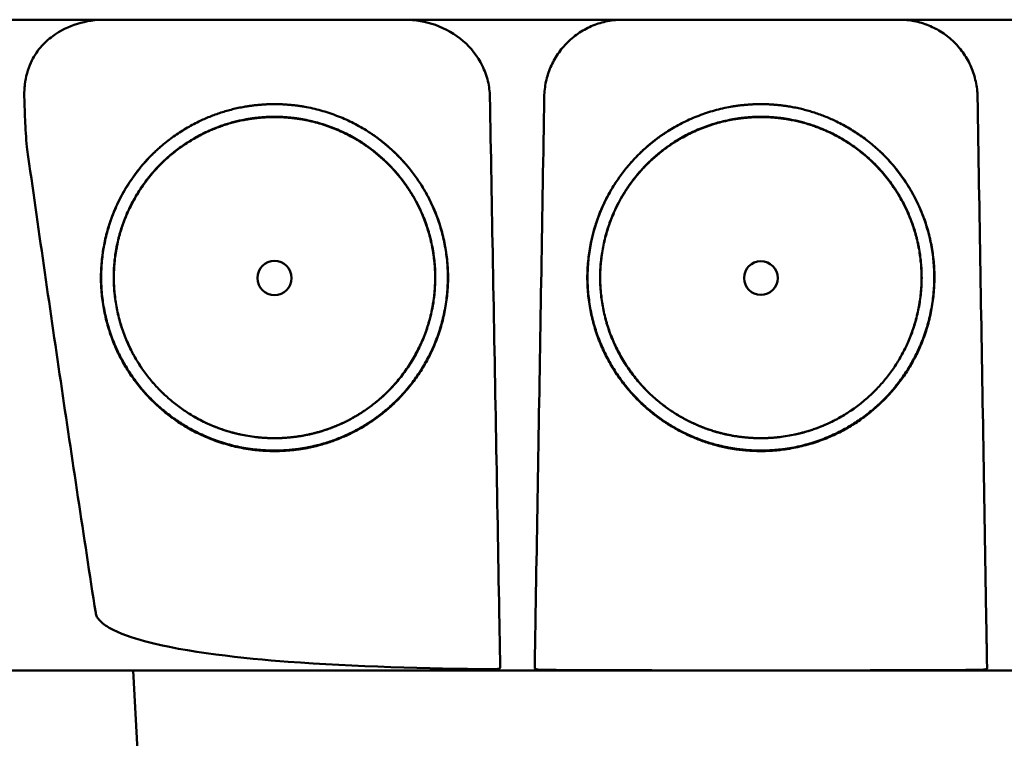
# Model space of a CAD drawing. Header units: millimetres. Extents: x 1113 to 3366, y 243 to 2687.
# Tile 16 of 31: x 1466 to 1529, y 2597 to 2643. Entities that reach past the tile are written whole.
import ezdxf

# ---------------------------------------------------------------- set-up
doc = ezdxf.new("R2010")
doc.units = ezdxf.units.MM
doc.header["$LTSCALE"] = 7.142857
doc.layers.add('Visible (ISO)', color=7, linetype='Continuous', lineweight=50)

msp = doc.modelspace()

# ---------------------------------------------------------------- linework, layer by layer
at = {"layer": 'Visible (ISO)'}
msp.add_line((1473.879, 2589.585), (1473.247, 2601.662), dxfattribs=at)
for centre, major_axis in [((1482.301, 2626.835), (0, 1.097)), ((1513.486, 2626.835), (0, 1.082))]:
    msp.add_ellipse(centre, major_axis=major_axis, ratio=0.999962, dxfattribs=at)
for points, degree, knots in [([(1590.754, 2643.411), (1590.749, 2643.411), (1590.743, 2643.411), (1590.722, 2643.411), (1590.636, 2643.411), (1590.381, 2643.411), (1589.958, 2643.411), (1589.535, 2643.411), (1588.943, 2643.411), (1588.184, 2643.411), (1587.804, 2643.411), (1587.382, 2643.411), (1586.919, 2643.411), (1586.687, 2643.411), (1586.445, 2643.411), (1586.192, 2643.411), (1586.066, 2643.411), (1585.937, 2643.411), (1585.806, 2643.411), (1585.74, 2643.411), (1585.674, 2643.411), (1585.607, 2643.411), (1585.573, 2643.411), (1585.539, 2643.411), (1585.506, 2643.411), (1585.489, 2643.411), (1585.472, 2643.411), (1585.455, 2643.411), (1585.446, 2643.411), (1585.438, 2643.411), (1585.429, 2643.411), (1585.425, 2643.411), (1585.421, 2643.411), (1585.416, 2643.411), (1585.412, 2643.411), (1585.408, 2643.411), (1585.404, 2643.411), (1585.401, 2643.411), (1585.399, 2643.411), (1585.396, 2643.411), (1585.391, 2643.411), (1585.385, 2643.411), (1585.379, 2643.411), (1585.373, 2643.411), (1585.368, 2643.411), (1585.362, 2643.411), (1585.35, 2643.411), (1585.338, 2643.411), (1585.325, 2643.411), (1585.3, 2643.411), (1585.274, 2643.411), (1585.246, 2643.411), (1585.202, 2643.411), (1585.154, 2643.411), (1585.103, 2643.411), (1585.052, 2643.411), (1584.997, 2643.411), (1584.939, 2643.411), (1584.824, 2643.411), (1584.694, 2643.411), (1584.553, 2643.411), (1584.272, 2643.411), (1583.935, 2643.411), (1583.555, 2643.411), (1583.175, 2643.411), (1582.743, 2643.411), (1582.275, 2643.411), (1581.806, 2643.411), (1581.289, 2643.411), (1580.743, 2643.411), (1580.197, 2643.411), (1579.607, 2643.411), (1578.996, 2643.411), (1578.385, 2643.411), (1577.737, 2643.411), (1577.075, 2643.411), (1576.744, 2643.411), (1576.404, 2643.411), (1576.064, 2643.411), (1575.893, 2643.411), (1575.72, 2643.411), (1575.548, 2643.411), (1575.375, 2643.411), (1575.2, 2643.411), (1575.026, 2643.411), (1574.931, 2643.411), (1574.837, 2643.411), (1574.742, 2643.411), (1574.535, 2643.411), (1574.329, 2643.411), (1574.123, 2643.411), (1573.774, 2643.411), (1573.425, 2643.411), (1573.077, 2643.411), (1572.728, 2643.411), (1572.379, 2643.411), (1572.029, 2643.411), (1571.44, 2643.411), (1570.85, 2643.411), (1570.26, 2643.411), (1569.67, 2643.411), (1569.079, 2643.411), (1568.488, 2643.411), (1567.306, 2643.411), (1566.121, 2643.411), (1564.935, 2643.411), (1562.267, 2643.411), (1559.585, 2643.411), (1556.9, 2643.411), (1554.216, 2643.411), (1551.519, 2643.411), (1548.821, 2643.411), (1543.426, 2643.411), (1537.996, 2643.411), (1532.564, 2643.411), (1529.848, 2643.411), (1527.123, 2643.411), (1524.402, 2643.411), (1521.681, 2643.411), (1518.953, 2643.411), (1516.229, 2643.411), (1514.615, 2643.411), (1513.001, 2643.411), (1511.387, 2643.411), (1507.756, 2643.411), (1504.122, 2643.411), (1500.495, 2643.411), (1495.055, 2643.411), (1489.612, 2643.411), (1484.201, 2643.411), (1478.789, 2643.411), (1473.387, 2643.411), (1468.026, 2643.411), (1462.665, 2643.411), (1457.324, 2643.411), (1452.036, 2643.411)], 3, [0.3330934, 0.3330934, 0.3330934, 0.3330934, 0.3372182, 0.3372182, 0.3372182, 0.3535986, 0.3535986, 0.3535986, 0.369979, 0.369979, 0.369979, 0.3781692, 0.3781692, 0.3781692, 0.3822643, 0.3822643, 0.3822643, 0.3843118, 0.3843118, 0.3843118, 0.3853356, 0.3853356, 0.3853356, 0.3858475, 0.3858475, 0.3858475, 0.3861034, 0.3861034, 0.3861034, 0.3862314, 0.3862314, 0.3862314, 0.3862954, 0.3862954, 0.3862954, 0.3863594, 0.3863594, 0.3863594, 0.3863968, 0.3863968, 0.3863968, 0.3864806, 0.3864806, 0.3864806, 0.3865644, 0.3865644, 0.3865644, 0.386732, 0.386732, 0.386732, 0.3870672, 0.3870672, 0.3870672, 0.3876065, 0.3876065, 0.3876065, 0.3881457, 0.3881457, 0.3881457, 0.3892243, 0.3892243, 0.3892243, 0.3913814, 0.3913814, 0.3913814, 0.3935385, 0.3935385, 0.3935385, 0.3956955, 0.3956955, 0.3956955, 0.3978526, 0.3978526, 0.3978526, 0.4000097, 0.4000097, 0.4000097, 0.4010883, 0.4010883, 0.4010883, 0.4016275, 0.4016275, 0.4016275, 0.4021668, 0.4021668, 0.4021668, 0.4024603, 0.4024603, 0.4024603, 0.4030994, 0.4030994, 0.4030994, 0.404178, 0.404178, 0.404178, 0.4052565, 0.4052565, 0.4052565, 0.4070765, 0.4070765, 0.4070765, 0.4088966, 0.4088966, 0.4088966, 0.4125367, 0.4125367, 0.4125367, 0.4207269, 0.4207269, 0.4207269, 0.4289171, 0.4289171, 0.4289171, 0.4452975, 0.4452975, 0.4452975, 0.4534877, 0.4534877, 0.4534877, 0.4616779, 0.4616779, 0.4616779, 0.4665313, 0.4665313, 0.4665313, 0.4774516, 0.4774516, 0.4774516, 0.493832, 0.493832, 0.493832, 0.5102124, 0.5102124, 0.5102124, 0.5265928, 0.5265928, 0.5265928, 0.5265928]), ([(1468.079, 2642.358), (1468.562, 2642.703), (1469.099, 2642.966), (1470.232, 2643.321), (1470.826, 2643.411), (1471.421, 2643.411)], 3, [0.0000072, 0.0000072, 0.0000072, 0.0000072, 0.18051, 0.18051, 0.3616085, 0.3616085, 0.3616085, 0.3616085]), ([(1490.652, 2643.411), (1491.323, 2643.411), (1491.993, 2643.297), (1493.273, 2642.839), (1493.876, 2642.493), (1494.902, 2641.602), (1495.321, 2641.069), (1495.778, 2640.146), (1495.901, 2639.808), (1496.062, 2639.133), (1496.104, 2638.8), (1496.11, 2638.465)], 3, [0, 0, 0, 0, 0.2022526, 0.2022526, 0.4090444, 0.4090444, 0.6109213, 0.6109213, 0.7189205, 0.7189205, 0.8198074, 0.8198074, 0.8198074, 0.8198074]), ([(1499.598, 2638.465), (1499.603, 2638.794), (1499.641, 2639.116), (1499.708, 2639.433), (1499.742, 2639.592), (1499.784, 2639.749), (1499.833, 2639.904), (1499.883, 2640.06), (1499.94, 2640.215), (1500.005, 2640.364), (1500.133, 2640.664), (1500.289, 2640.948), (1500.472, 2641.216), (1500.655, 2641.484), (1500.868, 2641.738), (1501.099, 2641.966), (1501.33, 2642.194), (1501.582, 2642.398), (1501.854, 2642.578), (1501.99, 2642.667), (1502.132, 2642.752), (1502.276, 2642.828), (1502.42, 2642.904), (1502.567, 2642.973), (1502.717, 2643.034), (1503.017, 2643.157), (1503.328, 2643.251), (1503.651, 2643.315), (1503.973, 2643.379), (1504.298, 2643.411), (1504.627, 2643.411)], 3, [0, 0, 0, 0, 0.00097301, 0.00097301, 0.00097301, 0.001459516, 0.001459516, 0.001459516, 0.001946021, 0.001946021, 0.001946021, 0.002919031, 0.002919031, 0.002919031, 0.003892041, 0.003892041, 0.003892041, 0.004865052, 0.004865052, 0.004865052, 0.005351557, 0.005351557, 0.005351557, 0.005838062, 0.005838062, 0.005838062, 0.006811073, 0.006811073, 0.006811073, 0.007784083, 0.007784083, 0.007784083, 0.007784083]), ([(1522.346, 2643.411), (1522.675, 2643.411), (1522.998, 2643.379), (1523.316, 2643.316), (1523.475, 2643.285), (1523.633, 2643.246), (1523.789, 2643.199), (1523.946, 2643.153), (1524.101, 2643.098), (1524.252, 2643.036), (1524.554, 2642.912), (1524.84, 2642.761), (1525.112, 2642.582), (1525.383, 2642.404), (1525.64, 2642.196), (1525.872, 2641.968), (1526.103, 2641.741), (1526.311, 2641.493), (1526.496, 2641.224), (1526.588, 2641.089), (1526.674, 2640.948), (1526.753, 2640.806), (1526.832, 2640.663), (1526.903, 2640.517), (1526.967, 2640.368), (1527.095, 2640.071), (1527.194, 2639.761), (1527.263, 2639.44), (1527.333, 2639.119), (1527.37, 2638.794), (1527.375, 2638.465)], 3, [0, 0, 0, 0, 0.00097301, 0.00097301, 0.00097301, 0.001459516, 0.001459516, 0.001459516, 0.001946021, 0.001946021, 0.001946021, 0.002919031, 0.002919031, 0.002919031, 0.003892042, 0.003892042, 0.003892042, 0.004865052, 0.004865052, 0.004865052, 0.005351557, 0.005351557, 0.005351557, 0.005838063, 0.005838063, 0.005838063, 0.006811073, 0.006811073, 0.006811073, 0.007784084, 0.007784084, 0.007784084, 0.007784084]), ([(1466.261, 2638.464), (1466.257, 2638.581), (1466.255, 2638.683), (1466.27, 2639.005), (1466.28, 2639.131), (1466.352, 2639.741), (1466.477, 2640.21), (1466.84, 2641.004), (1467.045, 2641.332), (1467.523, 2641.904), (1467.787, 2642.15), (1468.08, 2642.358)], 3, [-0.4690854, -0.4690854, -0.4690854, -0.4690854, -0.4101704, -0.4101704, -0.3722842, -0.3722842, -0.2256902, -0.2256902, -0.1092636, -0.1092636, 0, 0, 0, 0]), ([(1466.448, 2635.086), (1466.387, 2635.516), (1466.346, 2636.251), (1466.296, 2637.323), (1466.276, 2637.914), (1466.261, 2638.464)], 3, [-0.3221562, -0.3221562, -0.3221562, -0.3221562, -0.1651172, -0.1651172, 0, 0, 0, 0]), ([(1496.11, 2638.465), (1496.175, 2634.902), (1496.239, 2631.339), (1496.304, 2627.776), (1496.372, 2624.038), (1496.44, 2620.301), (1496.508, 2616.563), (1496.576, 2612.826), (1496.644, 2609.089), (1496.711, 2605.351)], 3, [0, 0, 0, 0, 0.01069712, 0.01069712, 0.01069712, 0.02191761, 0.02191761, 0.02191761, 0.03313809, 0.03313809, 0.03313809, 0.03313809]), ([(1499.044, 2605.351), (1499.103, 2608.914), (1499.163, 2612.477), (1499.223, 2616.04), (1499.285, 2619.777), (1499.348, 2623.515), (1499.41, 2627.252), (1499.473, 2630.99), (1499.535, 2634.728), (1499.598, 2638.465)], 3, [0, 0, 0, 0, 0.01069712, 0.01069712, 0.01069712, 0.02191844, 0.02191844, 0.02191844, 0.03313976, 0.03313976, 0.03313976, 0.03313976]), ([(1527.93, 2605.351), (1527.87, 2608.914), (1527.81, 2612.477), (1527.751, 2616.04), (1527.688, 2619.777), (1527.626, 2623.515), (1527.563, 2627.252), (1527.5, 2630.99), (1527.438, 2634.728), (1527.375, 2638.465)], 3, [0, 0, 0, 0, 0.01069712, 0.01069712, 0.01069712, 0.02191844, 0.02191844, 0.02191844, 0.03313976, 0.03313976, 0.03313976, 0.03313976]), ([(1483.058, 2615.761), (1480.976, 2615.619), (1476.806, 2616.92), (1473.968, 2619.344), (1471.876, 2622.373), (1470.988, 2626.588), (1471.665, 2630.818), (1474.211, 2634.937), (1477.405, 2636.92), (1480.317, 2637.988), (1482.301, 2637.992)], 2, [0.03406172, 0.03406172, 0.03406172, 0.03816011, 0.04263645, 0.04549412, 0.04989658, 0.05394918, 0.05830737, 0.06343865, 0.06566476, 0.06956197, 0.06956197, 0.06956197]), ([(1482.301, 2637.992), (1484.278, 2637.989), (1488.291, 2636.516), (1490.801, 2634.139), (1492.726, 2631.351), (1493.614, 2627.136), (1492.938, 2622.907), (1490.703, 2619.289), (1488.189, 2617.348), (1485.221, 2615.909), (1483.058, 2615.761)], 2, [0, 0, 0, 0.00390298, 0.00841504, 0.01070379, 0.01511276, 0.01917136, 0.02353598, 0.02753731, 0.02979897, 0.03406172, 0.03406172, 0.03406172]), ([(1512.729, 2615.762), (1510.566, 2615.909), (1507.598, 2617.349), (1505.084, 2619.289), (1502.85, 2622.907), (1502.173, 2627.136), (1503.062, 2631.351), (1504.987, 2634.139), (1507.496, 2636.516), (1511.509, 2637.989), (1513.486, 2637.992)], 2, [0.03560307, 0.03560307, 0.03560307, 0.03986703, 0.04212932, 0.04613179, 0.05049764, 0.05455738, 0.0589676, 0.061257, 0.06577034, 0.06967442, 0.06967442, 0.06967442]), ([(1513.486, 2637.992), (1515.47, 2637.988), (1518.382, 2636.92), (1521.576, 2634.937), (1524.122, 2630.818), (1524.799, 2626.588), (1523.911, 2622.373), (1521.819, 2619.344), (1518.981, 2616.921), (1514.812, 2615.62), (1512.729, 2615.762)], 2, [0, 0, 0, 0.0039085, 0.00614105, 0.0112872, 0.01565801, 0.01972235, 0.02413756, 0.02700351, 0.03149281, 0.03560307, 0.03560307, 0.03560307]), ([(1480.147, 2616.79), (1479.684, 2616.889), (1477.21, 2617.661), (1474.582, 2619.906), (1472.644, 2622.712), (1471.821, 2626.617), (1472.448, 2630.535), (1474.807, 2634.351), (1477.765, 2636.188), (1480.463, 2637.178), (1482.301, 2637.181)], 2, [0.5336456, 0.5336456, 0.5336456, 0.5482507, 0.6126476, 0.6537582, 0.7170923, 0.7753934, 0.8380905, 0.9119095, 0.9439344, 1, 1, 1]), ([(1483.002, 2616.587), (1481.074, 2616.456), (1477.214, 2617.66), (1474.588, 2619.903), (1472.652, 2622.706), (1471.829, 2626.608), (1472.456, 2630.523), (1474.813, 2634.336), (1477.769, 2636.172), (1480.465, 2637.161), (1482.301, 2637.164)], 2, [0.03157763, 0.03157763, 0.03157763, 0.0353791, 0.03953115, 0.04218178, 0.0462653, 0.05002431, 0.05406676, 0.0588263, 0.06089113, 0.06450601, 0.06450601, 0.06450601]), ([(1482.301, 2637.181), (1484.132, 2637.179), (1487.85, 2635.814), (1490.175, 2633.612), (1491.958, 2631.029), (1492.781, 2627.124), (1492.155, 2623.207), (1490.085, 2619.855), (1487.756, 2618.057), (1485.68, 2617.051), (1484.477, 2616.793)], 2, [0, 0, 0, 0.0560656, 0.1208807, 0.1537582, 0.2170923, 0.2753934, 0.3380905, 0.395569, 0.4280573, 0.4663114, 0.4663114, 0.4663114]), ([(1482.301, 2637.164), (1484.131, 2637.162), (1487.845, 2635.798), (1490.168, 2633.598), (1491.95, 2631.017), (1492.773, 2627.115), (1492.146, 2623.201), (1490.078, 2619.852), (1487.751, 2618.056), (1485.004, 2616.724), (1483.002, 2616.587)], 2, [0, 0, 0, 0.00361833, 0.00780134, 0.00992317, 0.0140106, 0.0177732, 0.02181952, 0.02552904, 0.02762575, 0.03157763, 0.03157763, 0.03157763]), ([(1511.31, 2616.793), (1510.107, 2617.051), (1508.032, 2618.057), (1505.703, 2619.855), (1503.633, 2623.207), (1503.006, 2627.124), (1503.829, 2631.029), (1505.612, 2633.612), (1507.937, 2635.814), (1511.655, 2637.179), (1513.486, 2637.181)], 2, [0.5336888, 0.5336888, 0.5336888, 0.5719427, 0.604431, 0.6619095, 0.7246066, 0.7829077, 0.8462418, 0.8791193, 0.9439344, 1, 1, 1]), ([(1512.785, 2616.587), (1510.783, 2616.724), (1508.036, 2618.056), (1505.709, 2619.852), (1503.641, 2623.201), (1503.014, 2627.115), (1503.837, 2631.017), (1505.619, 2633.598), (1507.942, 2635.798), (1511.656, 2637.162), (1513.486, 2637.164)], 2, [0.03301206, 0.03301206, 0.03301206, 0.03696934, 0.03906893, 0.04278352, 0.04683537, 0.05060313, 0.05469615, 0.05682088, 0.06100961, 0.0646329, 0.0646329, 0.0646329]), ([(1513.486, 2637.164), (1515.322, 2637.161), (1518.018, 2636.172), (1520.974, 2634.336), (1523.331, 2630.524), (1523.958, 2626.608), (1523.136, 2622.707), (1521.199, 2619.903), (1518.573, 2617.66), (1514.713, 2616.456), (1512.785, 2616.587)], 2, [0, 0, 0, 0.00362406, 0.00569414, 0.01046578, 0.0145185, 0.01828706, 0.02238095, 0.02503833, 0.02920093, 0.03301206, 0.03301206, 0.03301206]), ([(1513.486, 2637.181), (1515.324, 2637.178), (1518.022, 2636.188), (1520.98, 2634.351), (1523.339, 2630.535), (1523.966, 2626.617), (1523.144, 2622.712), (1521.205, 2619.906), (1518.577, 2617.661), (1516.103, 2616.889), (1515.64, 2616.79)], 2, [0, 0, 0, 0.0560656, 0.0880905, 0.1619095, 0.2246066, 0.2829077, 0.3462418, 0.3873524, 0.4517493, 0.4663542, 0.4663542, 0.4663542]), ([(1483.057, 2615.793), (1480.977, 2615.652), (1476.813, 2616.951), (1473.979, 2619.371), (1471.89, 2622.396), (1471.003, 2626.606), (1471.679, 2630.83), (1474.139, 2634.809), (1476.18, 2636.154)], 2, [0.489291, 0.489291, 0.489291, 0.5482507, 0.6126476, 0.6537582, 0.7170923, 0.7753934, 0.8380905, 0.907437, 0.907437, 0.907437]), ([(1488.413, 2636.164), (1489.225, 2635.629), (1490.789, 2634.147), (1492.712, 2631.363), (1493.599, 2627.153), (1492.924, 2622.93), (1490.692, 2619.316), (1488.181, 2617.378), (1485.217, 2615.941), (1483.057, 2615.793)], 2, [0.0927794, 0.0927794, 0.0927794, 0.1208807, 0.1537582, 0.2170923, 0.2753934, 0.3380905, 0.395569, 0.4280573, 0.489291, 0.489291, 0.489291]), ([(1512.73, 2615.793), (1510.57, 2615.941), (1507.606, 2617.378), (1505.095, 2619.316), (1502.863, 2622.93), (1502.188, 2627.153), (1503.075, 2631.363), (1504.998, 2634.147), (1506.562, 2635.629), (1507.374, 2636.164)], 2, [0.510709, 0.510709, 0.510709, 0.5719427, 0.604431, 0.6619095, 0.7246066, 0.7829077, 0.8462418, 0.8791193, 0.9072211, 0.9072211, 0.9072211]), ([(1519.607, 2636.154), (1521.648, 2634.809), (1524.108, 2630.83), (1524.784, 2626.606), (1523.897, 2622.396), (1521.808, 2619.371), (1518.974, 2616.951), (1514.81, 2615.652), (1512.73, 2615.793)], 2, [0.0925625, 0.0925625, 0.0925625, 0.1619095, 0.2246066, 0.2829077, 0.3462418, 0.3873524, 0.4517493, 0.510709, 0.510709, 0.510709]), ([(1470.835, 2605.351), (1470.07, 2610.298), (1469.322, 2615.259), (1467.862, 2625.164), (1467.147, 2630.129), (1466.448, 2635.086)], 3, [0.000001, 0.000001, 0.000001, 0.000001, 1.501723, 1.501723, 3.003666, 3.003666, 3.003666, 3.003666]), ([(1496.231, 2601.734), (1492.174, 2601.789), (1487.378, 2601.908), (1480.383, 2602.431), (1476.655, 2602.811), (1473.243, 2603.737), (1472.356, 2604.023), (1471.489, 2604.526), (1471.261, 2604.684), (1471.025, 2604.942), (1470.965, 2605.022), (1470.878, 2605.185), (1470.848, 2605.266), (1470.835, 2605.351)], 3, [0.000001, 0.000001, 0.000001, 0.000001, 1.217225, 1.217225, 2.026893, 2.026893, 2.244314, 2.244314, 2.316831, 2.316831, 2.345346, 2.345346, 2.370265, 2.370265, 2.370265, 2.370265]), ([(1496.711, 2605.351), (1496.718, 2604.965), (1496.725, 2604.58), (1496.739, 2603.848), (1496.745, 2603.504), (1496.756, 2602.883), (1496.761, 2602.61), (1496.768, 2602.215), (1496.772, 2602.007), (1496.775, 2601.856)], 3, [0, 0, 0, 0, 0.1160966, 0.1160966, 0.2328594, 0.2328594, 0.3505857, 0.3505857, 0.4376844, 0.4376844, 0.4376844, 0.4376844]), ([(1498.984, 2601.809), (1498.986, 2601.919), (1498.989, 2602.089), (1498.997, 2602.536), (1499.001, 2602.809), (1499.01, 2603.359), (1499.016, 2603.704), (1499.03, 2604.551), (1499.037, 2604.95), (1499.044, 2605.351)], 3, [0.0000009, 0.0000009, 0.0000009, 0.0000009, 0.1209094, 0.1209094, 0.2421411, 0.2421411, 0.3316895, 0.3316895, 0.4035331, 0.4035331, 0.4035331, 0.4035331]), ([(1527.93, 2605.351), (1527.935, 2605.016), (1527.94, 2604.712), (1527.957, 2603.708), (1527.963, 2603.364), (1527.972, 2602.813), (1527.977, 2602.538), (1527.984, 2602.09), (1527.987, 2601.919), (1527.989, 2601.809)], 3, [0.0000023, 0.0000023, 0.0000023, 0.0000023, 0.100716, 0.100716, 0.1889665, 0.1889665, 0.3090142, 0.3090142, 0.4287244, 0.4287244, 0.4287244, 0.4287244]), ([(1513.487, 2601.662), (1509.35, 2601.662), (1503.153, 2601.662), (1495.936, 2601.662), (1492.846, 2601.662), (1490.787, 2601.662), (1489.756, 2601.662), (1486.673, 2601.662), (1483.593, 2601.662), (1480.519, 2601.662), (1478.471, 2601.662), (1477.446, 2601.662), (1472.337, 2601.662), (1468.268, 2601.662), (1464.215, 2601.662)], 3, [0, 0, 0, 0, 0.25, 0.375, 0.4375, 0.4375, 0.5, 0.5, 0.625, 0.6875, 0.6875, 0.75, 0.75, 1, 1, 1, 1]), ([(1496.231, 2601.734), (1496.303, 2601.733), (1496.375, 2601.734), (1496.505, 2601.743), (1496.563, 2601.749), (1496.662, 2601.768), (1496.701, 2601.78), (1496.745, 2601.804), (1496.757, 2601.814), (1496.772, 2601.834), (1496.775, 2601.845), (1496.775, 2601.856)], 3, [0, 0, 0, 0, 0.02165217, 0.02165217, 0.0419441, 0.0419441, 0.06198813, 0.06198813, 0.07331229, 0.07331229, 0.08402019, 0.08402019, 0.08402019, 0.08402019]), ([(1498.984, 2601.809), (1498.984, 2601.798), (1498.988, 2601.789), (1499.003, 2601.77), (1499.015, 2601.762), (1499.054, 2601.742), (1499.087, 2601.732), (1499.164, 2601.717), (1499.207, 2601.711), (1499.306, 2601.703), (1499.361, 2601.7), (1499.431, 2601.698), (1499.444, 2601.698), (1499.467, 2601.697), (1499.476, 2601.697), (1499.486, 2601.697)], 3, [0.0000011, 0.0000011, 0.0000011, 0.0000011, 0.011161, 0.011161, 0.02268936, 0.02268936, 0.04008791, 0.04008791, 0.05617947, 0.05617947, 0.07342915, 0.07342915, 0.07748189, 0.07748189, 0.08025593, 0.08025593, 0.08025593, 0.08025593]), ([(1513.487, 2601.664), (1511.503, 2601.664), (1508.733, 2601.665), (1504.245, 2601.672), (1501.792, 2601.679), (1499.486, 2601.697)], 3, [0, 0, 0, 0, 0.595007, 0.595007, 1.188218, 1.188218, 1.188218, 1.188218]), ([(1527.488, 2601.697), (1525.182, 2601.679), (1522.728, 2601.672), (1518.24, 2601.665), (1515.47, 2601.664), (1513.487, 2601.664)], 3, [0.000001, 0.000001, 0.000001, 0.000001, 0.691835, 0.691835, 1.385765, 1.385765, 1.385765, 1.385765]), ([(1562.758, 2601.662), (1560.732, 2601.662), (1558.702, 2601.662), (1556.667, 2601.662), (1556.48, 2601.662), (1556.294, 2601.662), (1556.107, 2601.662), (1554.259, 2601.662), (1552.407, 2601.662), (1550.549, 2601.662), (1548.504, 2601.662), (1546.455, 2601.662), (1544.405, 2601.662), (1543.379, 2601.662), (1542.353, 2601.662), (1541.327, 2601.662), (1540.857, 2601.662), (1540.388, 2601.662), (1539.918, 2601.662), (1539.361, 2601.662), (1538.803, 2601.662), (1538.245, 2601.662), (1536.09, 2601.662), (1533.931, 2601.662), (1531.775, 2601.662), (1529.059, 2601.662), (1526.334, 2601.662), (1523.612, 2601.662), (1522.403, 2601.662), (1521.193, 2601.662), (1519.982, 2601.662), (1519.377, 2601.662), (1518.772, 2601.662), (1518.167, 2601.662), (1517.562, 2601.662), (1516.956, 2601.662), (1516.351, 2601.662), (1515.993, 2601.662), (1515.634, 2601.662), (1515.275, 2601.662), (1514.917, 2601.662), (1514.558, 2601.662), (1514.199, 2601.662), (1513.962, 2601.662), (1513.724, 2601.662), (1513.487, 2601.662)], 3, [0, 0, 0, 0, 0.125, 0.125, 0.125, 0.1364517, 0.1364517, 0.1364517, 0.25, 0.25, 0.25, 0.375, 0.375, 0.375, 0.4375, 0.4375, 0.4375, 0.4660904, 0.4660904, 0.4660904, 0.5, 0.5, 0.5, 0.6308834, 0.6308834, 0.6308834, 0.7957727, 0.7957727, 0.7957727, 0.8690401, 0.8690401, 0.8690401, 0.9056613, 0.9056613, 0.9056613, 0.942271, 0.942271, 0.942271, 0.9639594, 0.9639594, 0.9639594, 0.9856424, 0.9856424, 0.9856424, 1, 1, 1, 1]), ([(1527.488, 2601.697), (1527.497, 2601.697), (1527.506, 2601.697), (1527.529, 2601.698), (1527.542, 2601.698), (1527.612, 2601.7), (1527.667, 2601.703), (1527.765, 2601.711), (1527.809, 2601.717), (1527.886, 2601.732), (1527.918, 2601.742), (1527.958, 2601.762), (1527.97, 2601.77), (1527.985, 2601.789), (1527.989, 2601.798), (1527.989, 2601.809)], 3, [0.000001, 0.000001, 0.000001, 0.000001, 0.00277805, 0.00277805, 0.00682498, 0.00682498, 0.02399934, 0.02399934, 0.04009071, 0.04009071, 0.05747065, 0.05747065, 0.06901362, 0.06901362, 0.080186, 0.080186, 0.080186, 0.080186])]:
    msp.add_open_spline(points, degree=degree, knots=knots, dxfattribs=at)

doc.saveas('drawing.dxf')
